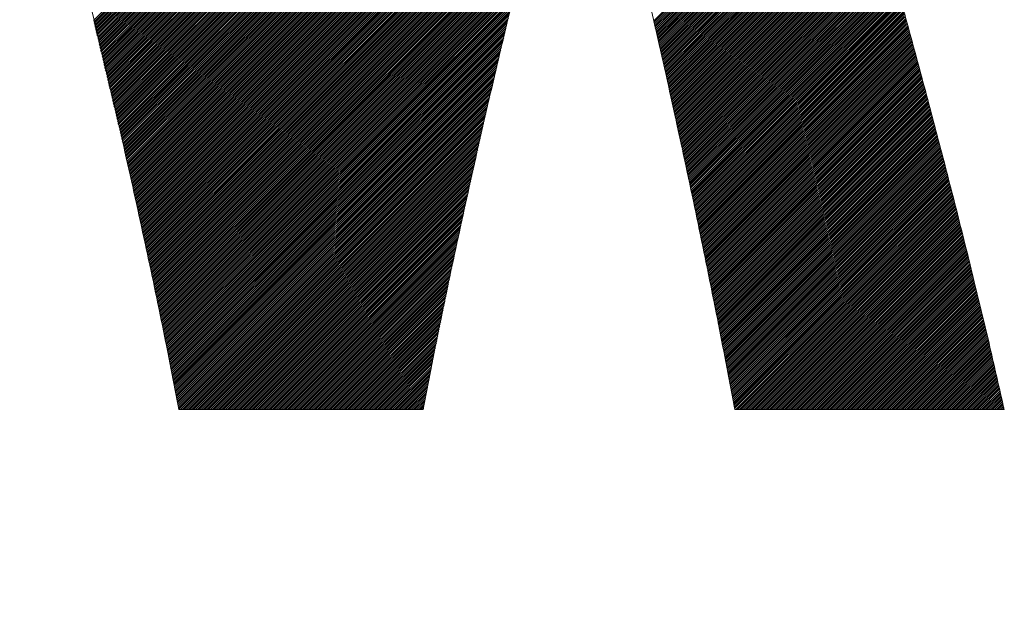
# Model space of a CAD drawing. Header units: millimetres. Extents: x 0 to 1300, y 0 to 891.
# Tile 59 of 146: x 177.82 to 182.5, y 596.69 to 599.45. Entities that reach past the tile are written whole.
import ezdxf

# ---------------------------------------------------------------- set-up
doc = ezdxf.new("R2010")
doc.units = ezdxf.units.MM
doc.header["$LTSCALE"] = 0.545669
doc.layers.add('NoLayerName_001', color=7, linetype='Continuous')
doc.layers.add('NoLayerName_002', color=7, linetype='Continuous')

# ---------------------------------------------------------------- blocks, each defined once
blk = doc.blocks.new('JZB_0014')
at = {"layer": 'NoLayerName_002', "color": 7, "linetype": 'Continuous', "lineweight": 25}
for p, q in [((9.8031, 4.3501), (6.8026, 1.3497)), ((9.8052, 4.3433), (6.8044, 1.3425)), ((9.8074, 4.3366), (6.8061, 1.3353)), ((9.8096, 4.3299), (6.8078, 1.3281)), ((9.8117, 4.3231), (6.8095, 1.3209)), ((9.8139, 4.3164), (6.8112, 1.3137)), ((9.8161, 4.3097), (6.813, 1.3065)), ((9.8183, 4.3029), (6.8147, 1.2993)), ((9.8204, 4.2962), (6.8164, 1.2921)), ((9.8226, 4.2894), (6.8181, 1.2849)), ((9.8248, 4.2827), (6.8198, 1.2778)), ((9.8269, 4.276), (6.8215, 1.2706)), ((9.8291, 4.2692), (6.8233, 1.2634)), ((9.8313, 4.2625), (6.825, 1.2562)), ((9.8335, 4.2558), (6.8267, 1.249)), ((9.8356, 4.249), (6.8284, 1.2418)), ((9.8378, 4.2423), (6.8301, 1.2346)), ((9.84, 4.2355), (6.8319, 1.2274)), ((9.8421, 4.2288), (6.8336, 1.2202)), ((9.8443, 4.2221), (6.8353, 1.213)), ((9.8465, 4.2153), (6.8369, 1.2058)), ((9.8486, 4.2086), (6.8385, 1.1985)), ((9.8508, 4.2018), (6.8401, 1.1911)), ((9.853, 4.1951), (6.8417, 1.1838)), ((9.8552, 4.1884), (6.8433, 1.1765)), ((9.8573, 4.1816), (6.8449, 1.1692)), ((9.8595, 4.1749), (6.8464, 1.1618)), ((9.8617, 4.1682), (6.848, 1.1545)), ((9.8638, 4.1614), (6.8496, 1.1472)), ((8.9936, 3.2823), (6.8512, 1.1399)), ((8.9904, 3.2702), (6.8528, 1.1325)), ((8.9872, 3.258), (6.8544, 1.1252)), ((8.9839, 3.2459), (6.856, 1.1179)), ((8.9807, 3.2338), (6.8575, 1.1106)), ((8.9775, 3.2216), (6.8591, 1.1033)), ((8.9743, 3.2095), (6.8607, 1.0959)), ((8.9711, 3.1974), (6.8623, 1.0886)), ((8.9679, 3.1853), (6.8639, 1.0813)), ((8.9647, 3.1731), (6.8655, 1.074)), ((8.9614, 3.161), (6.867, 1.0666)), ((8.9583, 3.149), (6.8686, 1.0593)), ((8.9552, 3.1369), (6.8702, 1.052)), ((8.952, 3.1249), (6.8718, 1.0447)), ((8.9489, 3.1128), (6.8734, 1.0373)), ((8.9457, 3.1008), (6.875, 1.03)), ((8.9426, 3.0887), (6.8765, 1.0227)), ((8.9394, 3.0767), (6.8781, 1.0154)), ((8.9363, 3.0646), (6.8797, 1.008)), ((8.9332, 3.0526), (6.8813, 1.0007)), ((8.93, 3.0405), (6.8829, 0.9934)), ((8.9269, 3.0285), (6.8845, 0.9861)), ((8.9237, 3.0164), (6.886, 0.9787)), ((8.9206, 3.0044), (6.8876, 0.9714)), ((8.9174, 2.9923), (6.8892, 0.9641)), ((8.9143, 2.9803), (6.8908, 0.9568)), ((8.9111, 2.9682), (6.8924, 0.9494)), ((8.908, 2.9561), (6.894, 0.9421)), ((8.9049, 2.9441), (6.8955, 0.9348)), ((8.9017, 2.932), (6.8971, 0.9275)), ((8.8986, 2.92), (6.8987, 0.9201)), ((8.8954, 2.9079), (6.9003, 0.9128)), ((8.8923, 2.8959), (6.9019, 0.9055)), ((8.8891, 2.8838), (6.9035, 0.8982)), ((8.886, 2.8718), (6.905, 0.8908)), ((8.8829, 2.8597), (6.9066, 0.8835)), ((8.8797, 2.8477), (6.9082, 0.8762)), ((8.8766, 2.8356), (6.9098, 0.8689)), ((8.8735, 2.8236), (6.9114, 0.8615)), ((8.8705, 2.8117), (6.913, 0.8542)), ((10.2714, 2.823), (9.3343, 1.8859)), ((10.2734, 2.8161), (9.3361, 1.8787)), ((10.2754, 2.8092), (9.3378, 1.8715)), ((8.8675, 2.7999), (6.9146, 0.8469)), ((8.8645, 2.788), (6.9161, 0.8396)), ((8.8615, 2.7761), (6.9177, 0.8322)), ((8.8586, 2.7642), (6.9193, 0.8249)), ((10.2774, 2.8023), (9.3395, 1.8643)), ((10.2794, 2.7953), (9.3412, 1.8571)), ((10.2814, 2.7884), (9.3429, 1.8499)), ((10.2835, 2.7815), (9.3447, 1.8427)), ((10.2855, 2.7746), (9.3464, 1.8355)), ((10.2875, 2.7677), (9.3481, 1.8284)), ((10.2895, 2.7608), (9.3498, 1.8212)), ((7.5342, 2.7493), (6.6738, 1.8889)), ((7.5359, 2.7422), (6.6755, 1.8817)), ((7.5376, 2.735), (6.6772, 1.8745)), ((7.5394, 2.7278), (6.6789, 1.8674)), ((7.5411, 2.7206), (6.6807, 1.8602)), ((7.5428, 2.7134), (6.6824, 1.853)), ((8.8556, 2.7523), (6.9209, 0.8176)), ((8.8526, 2.7404), (6.9225, 0.8103)), ((8.8496, 2.7285), (6.9241, 0.8029)), ((8.8466, 2.7166), (6.9256, 0.7956)), ((10.2915, 2.7539), (9.3515, 1.814)), ((10.2935, 2.747), (9.3532, 1.8068)), ((10.2955, 2.7401), (9.355, 1.7996)), ((10.2975, 2.7332), (9.3567, 1.7924)), ((10.2995, 2.7263), (9.3584, 1.7852)), ((10.3015, 2.7194), (9.3601, 1.778)), ((7.5445, 2.7062), (6.6841, 1.8458)), ((7.5462, 2.699), (6.6858, 1.8386)), ((7.548, 2.6919), (6.6875, 1.8314)), ((7.5497, 2.6847), (6.6892, 1.8242)), ((7.5514, 2.6775), (6.691, 1.817)), ((7.5531, 2.6703), (6.6927, 1.8098)), ((8.8436, 2.7047), (6.9272, 0.7883)), ((8.8407, 2.6928), (6.9288, 0.781)), ((8.8377, 2.6809), (6.9304, 0.7736)), ((8.8347, 2.669), (6.932, 0.7663)), ((10.3035, 2.7125), (9.3618, 1.7708)), ((10.3055, 2.7056), (9.3636, 1.7636)), ((10.3075, 2.6986), (9.3653, 1.7565)), ((10.3095, 2.6917), (9.367, 1.7493)), ((10.3115, 2.6848), (9.3687, 1.7421)), ((10.3135, 2.6779), (9.3703, 1.7348)), ((10.3155, 2.671), (9.3719, 1.7275)), ((7.5549, 2.6631), (6.6944, 1.8026)), ((7.5566, 2.6559), (6.6961, 1.7955)), ((7.5583, 2.6487), (6.6978, 1.7883)), ((7.56, 2.6415), (6.6996, 1.7811)), ((7.5617, 2.6344), (6.7013, 1.7739)), ((7.5635, 2.6272), (6.703, 1.7667)), ((7.5652, 2.62), (6.7047, 1.7595)), ((8.8317, 2.6571), (6.9336, 0.759)), ((8.8287, 2.6452), (6.9351, 0.7517)), ((8.8257, 2.6334), (6.9367, 0.7443)), ((8.8227, 2.6215), (6.9383, 0.737)), ((10.3175, 2.6641), (9.3735, 1.7202)), ((10.3195, 2.6572), (9.3751, 1.7129)), ((10.3215, 2.6503), (9.3767, 1.7055)), ((10.3235, 2.6434), (9.3783, 1.6982)), ((10.3255, 2.6365), (9.3799, 1.6909)), ((10.3275, 2.6296), (9.3815, 1.6836)), ((10.3295, 2.6227), (9.3831, 1.6763)), ((7.5669, 2.6128), (6.7064, 1.7523)), ((7.5686, 2.6056), (6.7081, 1.7451)), ((7.5703, 2.5983), (6.7099, 1.7379)), ((7.572, 2.5911), (6.7116, 1.7307)), ((7.5736, 2.5839), (6.7133, 1.7236)), ((7.5753, 2.5767), (6.715, 1.7164)), ((8.8198, 2.6096), (6.9399, 0.7297)), ((8.8168, 2.5977), (6.9415, 0.7224)), ((8.8138, 2.5858), (6.9431, 0.715)), ((8.8108, 2.5739), (6.9446, 0.7077)), ((10.3315, 2.6158), (9.3847, 1.669)), ((10.3335, 2.6089), (9.3863, 1.6617)), ((10.3355, 2.6019), (9.3879, 1.6544)), ((10.3375, 2.595), (9.3895, 1.647)), ((10.3395, 2.5881), (9.3911, 1.6397)), ((10.3415, 2.5812), (9.3927, 1.6324)), ((10.3435, 2.5743), (9.3943, 1.6251)), ((7.577, 2.5694), (6.7167, 1.7092)), ((7.5787, 2.5622), (6.7185, 1.702)), ((7.5804, 2.555), (6.7202, 1.6948)), ((7.5821, 2.5478), (6.7219, 1.6876)), ((7.5838, 2.5406), (6.7236, 1.6804)), ((7.5854, 2.5333), (6.7253, 1.6732)), ((7.5871, 2.5261), (6.727, 1.666)), ((8.8078, 2.562), (6.9462, 0.7004)), ((8.8048, 2.5501), (6.9478, 0.6931)), ((8.8019, 2.5382), (6.9494, 0.6857)), ((8.7989, 2.5263), (6.951, 0.6784)), ((10.3455, 2.5674), (9.3959, 1.6178)), ((10.3475, 2.5605), (9.3975, 1.6105)), ((10.3495, 2.5536), (9.3991, 1.6032)), ((10.3515, 2.5467), (9.4007, 1.5959)), ((10.3535, 2.5398), (9.4023, 1.5886)), ((10.3555, 2.5329), (9.4039, 1.5812)), ((10.3575, 2.526), (9.4055, 1.5739)), ((7.5888, 2.5189), (6.7288, 1.6588)), ((7.5905, 2.5117), (6.7305, 1.6517)), ((7.5922, 2.5044), (6.7322, 1.6445)), ((7.5939, 2.4972), (6.7339, 1.6373)), ((7.5956, 2.49), (6.7356, 1.6301)), ((7.5972, 2.4828), (6.7374, 1.6229)), ((8.7959, 2.5144), (6.9526, 0.6711)), ((8.7929, 2.5025), (6.9541, 0.6638)), ((8.7899, 2.4906), (6.9557, 0.6564)), ((8.7869, 2.4787), (6.9573, 0.6491)), ((10.3595, 2.5191), (9.4071, 1.5666)), ((10.3615, 2.5122), (9.4087, 1.5593)), ((10.3635, 2.5052), (9.4103, 1.552)), ((10.3655, 2.4983), (9.4119, 1.5447)), ((10.3674, 2.4913), (9.4134, 1.5374)), ((10.3693, 2.4843), (9.415, 1.5301)), ((7.5989, 2.4756), (6.7391, 1.6157)), ((7.6006, 2.4683), (6.7408, 1.6085)), ((7.6023, 2.4611), (6.7425, 1.6013)), ((7.604, 2.4539), (6.7442, 1.5941)), ((7.6057, 2.4467), (6.7459, 1.5869)), ((7.6073, 2.4394), (6.7477, 1.5797)), ((7.609, 2.4322), (6.7494, 1.5726)), ((8.7839, 2.4668), (6.9589, 0.6418)), ((8.781, 2.455), (6.9605, 0.6345)), ((8.778, 2.4431), (6.9621, 0.6271)), ((10.3712, 2.4774), (9.4166, 1.5227)), ((10.3732, 2.4704), (9.4182, 1.5154)), ((10.3751, 2.4634), (9.4198, 1.5081)), ((10.377, 2.4564), (9.4214, 1.5008)), ((10.3789, 2.4494), (9.423, 1.4935)), ((10.3809, 2.4424), (9.4246, 1.4862)), ((10.3828, 2.4354), (9.4262, 1.4789)), ((7.6107, 2.425), (6.7511, 1.5654)), ((7.6124, 2.4178), (6.7528, 1.5582)), ((7.6141, 2.4105), (6.7545, 1.551)), ((7.6158, 2.4033), (6.7563, 1.5438)), ((7.6175, 2.3961), (6.758, 1.5366)), ((7.6191, 2.3889), (6.7597, 1.5294)), ((8.775, 2.4312), (6.9636, 0.6198)), ((8.772, 2.4193), (6.9652, 0.6125)), ((8.769, 2.4074), (6.9668, 0.6052)), ((8.766, 2.3955), (6.9684, 0.5978)), ((10.3847, 2.4284), (9.4278, 1.4716)), ((10.3866, 2.4215), (9.4294, 1.4643)), ((10.3885, 2.4145), (9.431, 1.4569)), ((10.3905, 2.4075), (9.4326, 1.4496)), ((10.3924, 2.4005), (9.4342, 1.4423)), ((10.3943, 2.3935), (9.4358, 1.435)), ((10.3962, 2.3865), (9.4374, 1.4277)), ((7.6208, 2.3817), (6.7614, 1.5222)), ((7.6225, 2.3744), (6.7631, 1.515)), ((7.6242, 2.3672), (6.7648, 1.5078)), ((7.6259, 2.36), (6.7666, 1.5007)), ((7.6276, 2.3528), (6.7683, 1.4935)), ((7.6293, 2.3455), (6.77, 1.4863)), ((8.7631, 2.3836), (6.97, 0.5905)), ((8.7601, 2.3717), (6.9716, 0.5832)), ((8.7571, 2.3598), (6.9732, 0.5759)), ((8.7541, 2.3479), (6.9747, 0.5686)), ((10.3981, 2.3795), (9.439, 1.4204)), ((10.4001, 2.3725), (9.4406, 1.4131)), ((10.402, 2.3656), (9.4422, 1.4058)), ((10.4039, 2.3586), (9.4438, 1.3984)), ((10.4058, 2.3516), (9.4454, 1.3911)), ((10.4077, 2.3446), (9.447, 1.3838)), ((7.6309, 2.3383), (6.7717, 1.4791)), ((7.6326, 2.3311), (6.7734, 1.4719)), ((7.6343, 2.3239), (6.7752, 1.4647)), ((7.636, 2.3166), (6.7769, 1.4575)), ((7.6377, 2.3094), (6.7786, 1.4503)), ((7.6393, 2.3022), (6.7803, 1.4431)), ((7.641, 2.2949), (6.782, 1.4359)), ((8.7511, 2.336), (6.9763, 0.5612)), ((8.7481, 2.3241), (6.9779, 0.5539)), ((8.7451, 2.3122), (6.9794, 0.5464)), ((8.7422, 2.3003), (6.9809, 0.539)), ((10.4097, 2.3376), (9.4486, 1.3765)), ((10.4116, 2.3306), (9.4502, 1.3692)), ((10.4135, 2.3236), (9.4518, 1.3619)), ((10.4154, 2.3166), (9.4534, 1.3546)), ((10.4173, 2.3096), (9.455, 1.3473)), ((10.4193, 2.3027), (9.4566, 1.34)), ((10.4212, 2.2957), (9.4582, 1.3326)), ((7.6427, 2.2877), (6.7837, 1.4288)), ((7.6443, 2.2804), (6.7855, 1.4216)), ((7.646, 2.2732), (6.7872, 1.4144)), ((7.6477, 2.266), (6.7889, 1.4072)), ((7.6493, 2.2587), (6.7906, 1.4)), ((7.651, 2.2515), (6.7923, 1.3928)), ((8.7392, 2.2885), (6.9824, 0.5316)), ((8.7362, 2.2766), (6.9839, 0.5242)), ((8.7332, 2.2647), (6.9854, 0.5168)), ((8.7302, 2.2528), (6.9869, 0.5094)), ((10.4231, 2.2887), (9.4597, 1.3253)), ((10.425, 2.2817), (9.4613, 1.318)), ((10.4269, 2.2747), (9.4629, 1.3107)), ((10.4289, 2.2677), (9.4645, 1.3034)), ((10.4308, 2.2607), (9.4661, 1.2961)), ((10.4327, 2.2537), (9.4677, 1.2888)), ((10.4346, 2.2468), (9.4693, 1.2815)), ((7.6527, 2.2442), (6.7941, 1.3856)), ((7.6543, 2.237), (6.7958, 1.3784)), ((7.656, 2.2298), (6.7975, 1.3712)), ((7.6577, 2.2225), (6.7992, 1.364)), ((7.6593, 2.2153), (6.8009, 1.3569)), ((8.7272, 2.2409), (6.9884, 0.502)), ((8.7243, 2.229), (6.9898, 0.4946)), ((8.7213, 2.2171), (6.9913, 0.4872)), ((8.7183, 2.2052), (6.9928, 0.4798)), ((10.4365, 2.2398), (9.4709, 1.2741)), ((10.4385, 2.2328), (9.4725, 1.2668)), ((10.4404, 2.2258), (9.4741, 1.2595)), ((10.4423, 2.2188), (9.4757, 1.2522)), ((10.4442, 2.2118), (9.4773, 1.2449)), ((10.4462, 2.2048), (9.4789, 1.2376)), ((8.7153, 2.1933), (6.9943, 0.4724)), ((8.7123, 2.1814), (6.9958, 0.4649)), ((8.7093, 2.1695), (6.9973, 0.4575)), ((8.7063, 2.1576), (6.9988, 0.4501)), ((10.4481, 2.1978), (9.4805, 1.2303)), ((10.45, 2.1909), (9.4821, 1.223)), ((10.4519, 2.1839), (9.4837, 1.2157)), ((10.4538, 2.1769), (9.4853, 1.2083)), ((10.4558, 2.1699), (9.4869, 1.201)), ((10.4577, 2.1629), (9.4885, 1.1937)), ((10.4596, 2.1559), (9.4901, 1.1864)), ((8.7034, 2.1458), (7.0003, 0.4427)), ((8.7006, 2.1341), (7.0018, 0.4353)), ((8.6979, 2.1224), (7.0033, 0.4279)), ((8.6951, 2.1107), (7.0048, 0.4205)), ((10.4615, 2.1489), (9.4917, 1.1791)), ((10.4634, 2.1419), (9.4933, 1.1718)), ((10.4654, 2.135), (9.4949, 1.1645)), ((10.4673, 2.128), (9.4965, 1.1572)), ((10.4692, 2.121), (9.4981, 1.1498)), ((10.4711, 2.114), (9.4997, 1.1425)), ((10.473, 2.107), (9.5013, 1.1352)), ((8.6923, 2.099), (7.0063, 0.4131)), ((8.6895, 2.0874), (7.0078, 0.4057)), ((8.6868, 2.0757), (7.0093, 0.3983)), ((8.684, 2.064), (7.0108, 0.3909)), ((10.475, 2.1), (9.5029, 1.1279)), ((10.4769, 2.093), (9.5045, 1.1206)), ((10.4788, 2.086), (9.5061, 1.1133)), ((10.4807, 2.079), (9.5076, 1.106)), ((10.4826, 2.0721), (9.5092, 1.0987)), ((10.4846, 2.0651), (9.5108, 1.0914)), ((10.4865, 2.0581), (9.5124, 1.084)), ((8.6812, 2.0523), (7.0123, 0.3834)), ((8.6784, 2.0406), (7.0138, 0.376)), ((8.6757, 2.029), (7.0153, 0.3686)), ((8.6729, 2.0173), (7.0168, 0.3612)), ((10.4884, 2.0511), (9.514, 1.0767)), ((10.4903, 2.0441), (9.5156, 1.0694)), ((10.4922, 2.0371), (9.5171, 1.062)), ((10.4942, 2.0301), (9.5187, 1.0546)), ((10.4961, 2.0231), (9.5202, 1.0472)), ((10.498, 2.0162), (9.5217, 1.0398)), ((8.6701, 2.0056), (7.0183, 0.3538)), ((8.6673, 1.9939), (7.0198, 0.3464)), ((8.6646, 1.9822), (7.0213, 0.339)), ((8.6618, 1.9705), (7.0228, 0.3316)), ((10.4999, 2.0092), (9.5232, 1.0324)), ((10.5018, 2.0022), (9.5247, 1.025)), ((10.5038, 1.9952), (9.5262, 1.0176)), ((10.5057, 1.9882), (9.5277, 1.0102)), ((10.5076, 1.9812), (9.5292, 1.0028)), ((10.5095, 1.9742), (9.5307, 0.9954)), ((10.5115, 1.9672), (9.5322, 0.988)), ((8.659, 1.9589), (7.0243, 0.3242)), ((8.6562, 1.9472), (7.0258, 0.3168)), ((8.6535, 1.9355), (7.0273, 0.3093)), ((8.6507, 1.9238), (7.0288, 0.3019)), ((10.5134, 1.9603), (9.5337, 0.9806)), ((10.5153, 1.9533), (9.5352, 0.9732)), ((10.5172, 1.9463), (9.5367, 0.9658)), ((10.5191, 1.9393), (9.5382, 0.9584)), ((10.5211, 1.9323), (9.5397, 0.951)), ((10.523, 1.9253), (9.5413, 0.9436)), ((10.5249, 1.9183), (9.5428, 0.9362)), ((8.6479, 1.9121), (7.0303, 0.2945)), ((8.6451, 1.9004), (7.0318, 0.2871)), ((8.6424, 1.8888), (7.0333, 0.2797)), ((8.6396, 1.8771), (7.0348, 0.2723)), ((10.5268, 1.9113), (9.5443, 0.9288)), ((10.5287, 1.9044), (9.5458, 0.9214)), ((10.5307, 1.8974), (9.5473, 0.914)), ((10.5326, 1.8904), (9.5488, 0.9066)), ((10.5345, 1.8834), (9.5503, 0.8992)), ((10.5364, 1.8764), (9.5518, 0.8918)), ((8.6368, 1.8654), (7.0363, 0.2649)), ((8.6341, 1.8537), (7.0378, 0.2575)), ((8.6313, 1.842), (7.0393, 0.2501)), ((8.6285, 1.8303), (7.0408, 0.2426)), ((10.5383, 1.8694), (9.5533, 0.8844)), ((10.5403, 1.8624), (9.5548, 0.877)), ((10.5422, 1.8554), (9.5563, 0.8696)), ((10.5441, 1.8485), (9.5578, 0.8622)), ((10.546, 1.8415), (9.5593, 0.8548)), ((10.5479, 1.8345), (9.5608, 0.8474)), ((10.5499, 1.8275), (9.5623, 0.84)), ((8.6257, 1.8187), (7.0422, 0.2352)), ((8.623, 1.807), (7.0437, 0.2277)), ((8.6202, 1.7953), (7.0451, 0.2203)), ((8.6174, 1.7836), (7.0466, 0.2128)), ((10.5518, 1.8205), (9.5639, 0.8326)), ((10.5537, 1.8135), (9.5654, 0.8252)), ((10.5556, 1.8065), (9.5669, 0.8178)), ((10.5575, 1.7995), (9.5684, 0.8104)), ((10.5595, 1.7925), (9.5699, 0.803)), ((10.5614, 1.7856), (9.5714, 0.7956)), ((10.5633, 1.7786), (9.5729, 0.7882)), ((8.6146, 1.7719), (7.048, 0.2053)), ((8.6119, 1.7603), (7.0495, 0.1979)), ((8.6091, 1.7486), (7.0509, 0.1904)), ((8.6063, 1.7369), (7.0524, 0.183)), ((10.5652, 1.7716), (9.5744, 0.7808)), ((10.5671, 1.7646), (9.5759, 0.7734)), ((10.5691, 1.7576), (9.5774, 0.766)), ((10.571, 1.7506), (9.5789, 0.7586)), ((10.5729, 1.7436), (9.5804, 0.7511)), ((10.5748, 1.7366), (9.5819, 0.7437)), ((8.6035, 1.7252), (7.0538, 0.1755)), ((8.6008, 1.7135), (7.0553, 0.168)), ((8.598, 1.7018), (7.0567, 0.1606)), ((8.5952, 1.6902), (7.0582, 0.1531)), ((10.5768, 1.7297), (9.5834, 0.7363)), ((10.5787, 1.7227), (9.5849, 0.7289)), ((10.5806, 1.7157), (9.5865, 0.7215)), ((10.5825, 1.7087), (9.588, 0.7141)), ((10.5844, 1.7017), (9.5895, 0.7067)), ((10.5864, 1.6947), (9.591, 0.6993)), ((10.5883, 1.6877), (9.5925, 0.6919)), ((8.5924, 1.6785), (7.0596, 0.1457)), ((8.5897, 1.6668), (7.0611, 0.1382)), ((8.5869, 1.6551), (7.0625, 0.1307)), ((8.5841, 1.6434), (7.064, 0.1233)), ((10.5902, 1.6807), (9.594, 0.6845)), ((10.5921, 1.6738), (9.5955, 0.6771)), ((10.594, 1.6668), (9.597, 0.6697)), ((10.596, 1.6598), (9.5985, 0.6623)), ((10.5979, 1.6528), (9.6, 0.6549)), ((10.5998, 1.6458), (9.6015, 0.6475)), ((10.6017, 1.6388), (9.603, 0.6401)), ((8.5813, 1.6317), (7.0654, 0.1158)), ((8.5786, 1.6201), (7.0669, 0.1084)), ((8.5758, 1.6084), (7.0683, 0.1009)), ((8.573, 1.5967), (7.0698, 0.0934)), ((10.6036, 1.6318), (9.6045, 0.6327)), ((10.6056, 1.6248), (9.606, 0.6253)), ((10.6075, 1.6179), (9.6075, 0.6179)), ((10.6094, 1.6109), (9.6091, 0.6105)), ((10.6113, 1.6039), (9.6106, 0.6031)), ((10.6132, 1.5969), (9.6121, 0.5957)), ((8.5702, 1.585), (7.0712, 0.086)), ((8.5675, 1.5733), (7.0726, 0.0785)), ((8.5647, 1.5617), (7.074, 0.071)), ((8.5619, 1.55), (7.0755, 0.0635)), ((10.6152, 1.5899), (9.6136, 0.5883)), ((10.6171, 1.5829), (9.6151, 0.5809)), ((10.619, 1.5759), (9.6166, 0.5735)), ((10.6209, 1.5689), (9.6181, 0.5661)), ((10.6228, 1.5619), (9.6196, 0.5587)), ((10.6248, 1.555), (9.6211, 0.5513)), ((10.6267, 1.548), (9.6226, 0.5439)), ((8.5592, 1.5383), (7.0769, 0.056)), ((8.5564, 1.5266), (7.0783, 0.0485)), ((8.5536, 1.5149), (7.0798, 0.0411)), ((8.5508, 1.5032), (7.0877, 0.0401)), ((10.6286, 1.541), (9.6241, 0.5365)), ((10.6305, 1.534), (9.6256, 0.5291)), ((10.6324, 1.527), (9.6271, 0.5217)), ((10.6344, 1.52), (9.6286, 0.5143)), ((10.6363, 1.513), (9.6301, 0.5069)), ((10.6382, 1.506), (9.6317, 0.4995)), ((10.6401, 1.4991), (9.6332, 0.4921)), ((8.5481, 1.4916), (7.0966, 0.0401)), ((8.5453, 1.4799), (7.1055, 0.0401)), ((8.5425, 1.4682), (7.1144, 0.0401)), ((8.5399, 1.4567), (7.1233, 0.0401)), ((10.6421, 1.4921), (9.6347, 0.4847)), ((10.644, 1.4851), (9.6362, 0.4773)), ((10.6459, 1.4781), (9.6377, 0.4699)), ((10.6478, 1.4711), (9.6392, 0.4625)), ((10.6497, 1.4641), (9.6407, 0.4551)), ((10.6517, 1.4571), (9.6422, 0.4477)), ((10.6535, 1.4501), (9.6437, 0.4403)), ((8.5374, 1.4453), (7.1323, 0.0401)), ((8.5348, 1.4338), (7.1412, 0.0401)), ((8.5323, 1.4223), (7.1501, 0.0401)), ((8.5297, 1.4109), (7.159, 0.0401)), ((10.6554, 1.443), (9.6452, 0.4329)), ((10.6572, 1.4359), (9.6467, 0.4255)), ((10.659, 1.4289), (9.6482, 0.418)), ((10.6608, 1.4218), (9.6496, 0.4106)), ((10.6627, 1.4147), (9.6511, 0.4031)), ((10.6645, 1.4076), (9.6525, 0.3956)), ((8.5272, 1.3994), (7.1679, 0.0401)), ((8.5246, 1.388), (7.1768, 0.0401)), ((8.5221, 1.3765), (7.1857, 0.0401)), ((8.5195, 1.365), (7.1946, 0.0401)), ((10.6663, 1.4005), (9.6539, 0.3881)), ((10.6682, 1.3935), (9.6553, 0.3806)), ((10.67, 1.3864), (9.6568, 0.3732)), ((10.6718, 1.3793), (9.6582, 0.3657)), ((10.6737, 1.3722), (9.6596, 0.3582)), ((10.6755, 1.3651), (9.6611, 0.3507)), ((10.6773, 1.3581), (9.6625, 0.3433)), ((8.517, 1.3536), (7.2035, 0.0401)), ((8.5144, 1.3421), (7.2124, 0.0401)), ((8.5119, 1.3307), (7.2213, 0.0401)), ((8.5093, 1.3192), (7.2302, 0.0401)), ((10.6791, 1.351), (9.6639, 0.3358)), ((10.681, 1.3439), (9.6654, 0.3283)), ((10.6828, 1.3368), (9.6668, 0.3208)), ((10.6846, 1.3298), (9.6682, 0.3133)), ((10.6865, 1.3227), (9.6696, 0.3059)), ((10.6883, 1.3156), (9.6711, 0.2984)), ((8.5068, 1.3077), (7.2392, 0.0401)), ((8.5042, 1.2963), (7.2481, 0.0401)), ((8.5017, 1.2848), (7.257, 0.0401)), ((8.4991, 1.2734), (7.2659, 0.0401)), ((10.6901, 1.3085), (9.6725, 0.2909)), ((10.6919, 1.3014), (9.6739, 0.2834)), ((10.6938, 1.2944), (9.6754, 0.2759)), ((10.6956, 1.2873), (9.6768, 0.2685)), ((10.6974, 1.2802), (9.6782, 0.261)), ((10.6993, 1.2731), (9.6796, 0.2535)), ((10.7011, 1.266), (9.6811, 0.246)), ((8.4966, 1.2619), (7.2748, 0.0401)), ((8.494, 1.2505), (7.2837, 0.0401)), ((8.4915, 1.239), (7.2926, 0.0401)), ((8.4889, 1.2275), (7.3015, 0.0401)), ((8.4864, 1.2161), (7.3104, 0.0401)), ((10.7029, 1.259), (9.6825, 0.2385)), ((10.7048, 1.2519), (9.6839, 0.2311)), ((10.7066, 1.2448), (9.6854, 0.2236)), ((10.7084, 1.2377), (9.6868, 0.2161)), ((10.7102, 1.2307), (9.6882, 0.2086)), ((10.7121, 1.2236), (9.6896, 0.2011)), ((10.7139, 1.2165), (9.6911, 0.1937)), ((8.4838, 1.2046), (7.3193, 0.0401)), ((8.4813, 1.1932), (7.3282, 0.0401)), ((8.4787, 1.1817), (7.3371, 0.0401)), ((8.4762, 1.1702), (7.3461, 0.0401)), ((10.7157, 1.2094), (9.6925, 0.1862)), ((10.7176, 1.2023), (9.6939, 0.1787)), ((10.7194, 1.1953), (9.6954, 0.1712)), ((10.7212, 1.1882), (9.6968, 0.1637)), ((10.7231, 1.1811), (9.6982, 0.1563)), ((10.7249, 1.174), (9.6996, 0.1488)), ((8.4736, 1.1588), (7.355, 0.0401)), ((8.4711, 1.1473), (7.3639, 0.0401)), ((8.4685, 1.1359), (7.3728, 0.0401)), ((8.466, 1.1244), (7.3817, 0.0401)), ((10.7267, 1.1669), (9.7011, 0.1413)), ((10.7285, 1.1599), (9.7025, 0.1338)), ((10.7304, 1.1528), (9.7039, 0.1263)), ((10.7322, 1.1457), (9.7054, 0.1189)), ((10.734, 1.1386), (9.7068, 0.1114)), ((10.7359, 1.1315), (9.7082, 0.1039)), ((10.7377, 1.1245), (9.7096, 0.0964)), ((8.4634, 1.1129), (7.3906, 0.0401)), ((8.4609, 1.1015), (7.3995, 0.0401)), ((8.4583, 1.09), (7.4084, 0.0401)), ((8.4558, 1.0786), (7.4173, 0.0401)), ((10.7395, 1.1174), (9.711, 0.0889)), ((10.7413, 1.1103), (9.7124, 0.0813)), ((10.7432, 1.1032), (9.7138, 0.0738)), ((10.745, 1.0962), (9.7152, 0.0663)), ((10.7468, 1.0891), (9.7166, 0.0588)), ((10.7487, 1.082), (9.718, 0.0513)), ((8.4532, 1.0671), (7.4262, 0.0401)), ((8.4507, 1.0557), (7.4351, 0.0401)), ((8.4481, 1.0442), (7.444, 0.0401)), ((8.4456, 1.0327), (7.453, 0.0401)), ((10.7505, 1.0749), (9.7194, 0.0438)), ((10.7523, 1.0678), (9.7246, 0.0401)), ((10.7542, 1.0608), (9.7335, 0.0401)), ((10.756, 1.0537), (9.7424, 0.0401)), ((10.7578, 1.0466), (9.7513, 0.0401)), ((10.7596, 1.0395), (9.7602, 0.0401)), ((10.7615, 1.0324), (9.7691, 0.0401)), ((8.443, 1.0213), (7.4619, 0.0401)), ((8.4405, 1.0098), (7.4708, 0.0401)), ((8.4379, 0.9984), (7.4797, 0.0401)), ((8.4354, 0.9869), (7.4886, 0.0401)), ((10.7633, 1.0254), (9.7781, 0.0401)), ((10.7651, 1.0183), (9.787, 0.0401)), ((10.767, 1.0112), (9.7959, 0.0401)), ((10.7688, 1.0041), (9.8048, 0.0401)), ((10.7706, 0.9971), (9.8137, 0.0401)), ((10.7725, 0.99), (9.8226, 0.0401)), ((10.7743, 0.9829), (9.8315, 0.0401)), ((8.4328, 0.9754), (7.4975, 0.0401)), ((8.4303, 0.964), (7.5064, 0.0401)), ((8.4277, 0.9525), (7.5153, 0.0401)), ((8.4252, 0.9411), (7.5242, 0.0401)), ((10.7761, 0.9758), (9.8404, 0.0401)), ((10.7779, 0.9687), (9.8493, 0.0401)), ((10.7798, 0.9617), (9.8582, 0.0401)), ((10.7816, 0.9546), (9.8671, 0.0401)), ((10.7834, 0.9475), (9.8761, 0.0401)), ((10.7852, 0.9404), (9.885, 0.0401)), ((8.4226, 0.9296), (7.5331, 0.0401)), ((8.4201, 0.9181), (7.542, 0.0401)), ((8.4175, 0.9067), (7.5509, 0.0401)), ((8.415, 0.8952), (7.5599, 0.0401)), ((10.787, 0.9332), (9.8939, 0.0401)), ((10.7887, 0.9261), (9.9028, 0.0401)), ((10.7905, 0.9189), (9.9117, 0.0401)), ((10.7922, 0.9118), (9.9206, 0.0401)), ((10.794, 0.9046), (9.9295, 0.0401)), ((10.7957, 0.8974), (9.9384, 0.0401)), ((10.7975, 0.8903), (9.9473, 0.0401)), ((8.4124, 0.8838), (7.5688, 0.0401)), ((8.4099, 0.8723), (7.5777, 0.0401)), ((8.4073, 0.8609), (7.5866, 0.0401)), ((8.4048, 0.8494), (7.5955, 0.0401)), ((10.7992, 0.8831), (9.9562, 0.0401)), ((10.801, 0.876), (9.9651, 0.0401)), ((10.8028, 0.8688), (9.974, 0.0401)), ((10.8045, 0.8617), (9.983, 0.0401)), ((10.8063, 0.8545), (9.9919, 0.0401)), ((10.808, 0.8474), (10.0008, 0.0401)), ((8.4022, 0.8379), (7.6044, 0.0401)), ((8.3997, 0.8265), (7.6133, 0.0401)), ((8.3971, 0.815), (7.6222, 0.0401)), ((8.3946, 0.8036), (7.6311, 0.0401)), ((10.8098, 0.8402), (10.0097, 0.0401)), ((10.8115, 0.8331), (10.0186, 0.0401)), ((10.8133, 0.8259), (10.0275, 0.0401)), ((10.8151, 0.8188), (10.0364, 0.0401)), ((10.8168, 0.8116), (10.0453, 0.0401)), ((10.8186, 0.8045), (10.0542, 0.0401)), ((10.8203, 0.7973), (10.0631, 0.0401)), ((8.3923, 0.7924), (7.64, 0.0401)), ((8.39, 0.7812), (7.6489, 0.0401)), ((8.3877, 0.77), (7.6579, 0.0401)), ((8.3854, 0.7588), (7.6668, 0.0401)), ((10.8221, 0.7902), (10.072, 0.0401)), ((10.8238, 0.783), (10.0809, 0.0401)), ((10.8256, 0.7759), (10.0899, 0.0401)), ((10.8273, 0.7687), (10.0988, 0.0401)), ((10.8291, 0.7616), (10.1077, 0.0401)), ((10.8309, 0.7544), (10.1166, 0.0401)), ((8.3831, 0.7476), (7.6757, 0.0401)), ((8.3808, 0.7364), (7.6846, 0.0401)), ((8.3785, 0.7252), (7.6935, 0.0401)), ((8.3762, 0.7139), (7.7024, 0.0401)), ((8.3739, 0.7027), (7.7113, 0.0401)), ((10.8326, 0.7472), (10.1255, 0.0401)), ((10.8344, 0.7401), (10.1344, 0.0401)), ((10.8361, 0.7329), (10.1433, 0.0401)), ((10.8379, 0.7258), (10.1522, 0.0401)), ((10.8396, 0.7186), (10.1611, 0.0401)), ((10.8414, 0.7115), (10.17, 0.0401)), ((10.8432, 0.7043), (10.1789, 0.0401)), ((8.3716, 0.6915), (7.7202, 0.0401)), ((8.3693, 0.6803), (7.7291, 0.0401)), ((8.367, 0.6691), (7.738, 0.0401)), ((8.3647, 0.6579), (7.7469, 0.0401)), ((10.8449, 0.6972), (10.1878, 0.0401)), ((10.8467, 0.69), (10.1968, 0.0401)), ((10.8484, 0.6829), (10.2057, 0.0401)), ((10.8502, 0.6757), (10.2146, 0.0401)), ((10.8519, 0.6686), (10.2235, 0.0401)), ((10.8537, 0.6614), (10.2324, 0.0401)), ((8.3625, 0.6467), (7.7558, 0.0401)), ((8.3602, 0.6355), (7.7648, 0.0401)), ((8.3579, 0.6243), (7.7737, 0.0401)), ((8.3556, 0.6131), (7.7826, 0.0401)), ((10.8554, 0.6543), (10.2413, 0.0401)), ((10.8572, 0.6471), (10.2502, 0.0401)), ((10.859, 0.64), (10.2591, 0.0401)), ((10.8607, 0.6328), (10.268, 0.0401)), ((10.8625, 0.6257), (10.2769, 0.0401)), ((10.8642, 0.6185), (10.2858, 0.0401)), ((10.866, 0.6114), (10.2947, 0.0401)), ((8.3533, 0.6019), (7.7915, 0.0401)), ((8.351, 0.5907), (7.8004, 0.0401)), ((8.3487, 0.5795), (7.8093, 0.0401)), ((8.3464, 0.5683), (7.8182, 0.0401)), ((10.8677, 0.6042), (10.3037, 0.0401)), ((10.8695, 0.597), (10.3126, 0.0401)), ((10.8712, 0.5899), (10.3215, 0.0401)), ((10.873, 0.5827), (10.3304, 0.0401)), ((10.8748, 0.5756), (10.3393, 0.0401)), ((10.8765, 0.5684), (10.3482, 0.0401)), ((10.8783, 0.5613), (10.3571, 0.0401)), ((8.3441, 0.5571), (7.8271, 0.0401)), ((8.3418, 0.5459), (7.836, 0.0401)), ((8.3395, 0.5347), (7.8449, 0.0401)), ((8.3372, 0.5235), (7.8538, 0.0401)), ((10.88, 0.5541), (10.366, 0.0401)), ((10.8818, 0.547), (10.3749, 0.0401)), ((10.8835, 0.5398), (10.3838, 0.0401)), ((10.8853, 0.5327), (10.3927, 0.0401)), ((10.8871, 0.5255), (10.4016, 0.0401)), ((10.8888, 0.5184), (10.4106, 0.0401)), ((8.3349, 0.5123), (7.8627, 0.0401)), ((8.3326, 0.5011), (7.8717, 0.0401)), ((8.3303, 0.4899), (7.8806, 0.0401)), ((8.328, 0.4787), (7.8895, 0.0401)), ((10.8906, 0.5112), (10.4195, 0.0401)), ((10.8923, 0.5041), (10.4284, 0.0401)), ((10.8941, 0.4969), (10.4373, 0.0401)), ((10.8958, 0.4898), (10.4462, 0.0401)), ((10.8976, 0.4826), (10.4551, 0.0401)), ((10.8993, 0.4755), (10.464, 0.0401)), ((10.9011, 0.4683), (10.4729, 0.0401)), ((8.3257, 0.4675), (7.8984, 0.0401)), ((8.3234, 0.4563), (7.9073, 0.0401)), ((8.3211, 0.4451), (7.9162, 0.0401)), ((8.3188, 0.4339), (7.9251, 0.0401)), ((8.3166, 0.4227), (7.934, 0.0401)), ((10.9029, 0.4612), (10.4818, 0.0401)), ((10.9046, 0.4539), (10.4907, 0.0401)), ((10.9062, 0.4467), (10.4996, 0.0401)), ((10.9079, 0.4395), (10.5085, 0.0401)), ((10.9096, 0.4323), (10.5175, 0.0401)), ((10.9113, 0.4251), (10.5264, 0.0401)), ((8.3143, 0.4115), (7.9429, 0.0401)), ((8.312, 0.4003), (7.9518, 0.0401)), ((8.3097, 0.3891), (7.9607, 0.0401)), ((8.3074, 0.3778), (7.9696, 0.0401)), ((10.913, 0.4179), (10.5353, 0.0401)), ((10.9147, 0.4106), (10.5442, 0.0401)), ((10.9164, 0.4034), (10.5531, 0.0401)), ((10.9181, 0.3962), (10.562, 0.0401)), ((10.9198, 0.389), (10.5709, 0.0401)), ((10.9215, 0.3818), (10.5798, 0.0401)), ((10.9231, 0.3745), (10.5887, 0.0401)), ((8.3051, 0.3666), (7.9786, 0.0401)), ((8.3028, 0.3554), (7.9875, 0.0401)), ((8.3005, 0.3442), (7.9964, 0.0401)), ((8.2982, 0.333), (8.0053, 0.0401)), ((10.9248, 0.3673), (10.5976, 0.0401)), ((10.9265, 0.3601), (10.6065, 0.0401)), ((10.9282, 0.3529), (10.6154, 0.0401)), ((10.9299, 0.3457), (10.6244, 0.0401)), ((10.9316, 0.3385), (10.6333, 0.0401)), ((10.9333, 0.3312), (10.6422, 0.0401)), ((8.2959, 0.3218), (8.0142, 0.0401)), ((8.2936, 0.3106), (8.0231, 0.0401)), ((8.2913, 0.2994), (8.032, 0.0401)), ((8.289, 0.2882), (8.0409, 0.0401)), ((10.935, 0.324), (10.6511, 0.0401)), ((10.9367, 0.3168), (10.66, 0.0401)), ((10.9384, 0.3096), (10.6689, 0.0401)), ((10.94, 0.3024), (10.6778, 0.0401)), ((10.9417, 0.2951), (10.6867, 0.0401)), ((10.9434, 0.2879), (10.6956, 0.0401)), ((10.9451, 0.2807), (10.7045, 0.0401)), ((8.2867, 0.277), (8.0498, 0.0401)), ((8.2844, 0.2658), (8.0587, 0.0401)), ((8.2821, 0.2546), (8.0676, 0.0401)), ((8.2798, 0.2434), (8.0765, 0.0401)), ((10.9468, 0.2735), (10.7134, 0.0401)), ((10.9485, 0.2663), (10.7224, 0.0401)), ((10.9502, 0.259), (10.7313, 0.0401)), ((10.9519, 0.2518), (10.7402, 0.0401)), ((10.9536, 0.2446), (10.7491, 0.0401)), ((10.9553, 0.2374), (10.758, 0.0401)), ((8.2775, 0.2322), (8.0855, 0.0401)), ((8.2752, 0.221), (8.0944, 0.0401)), ((8.273, 0.2098), (8.1033, 0.0401)), ((8.2707, 0.1986), (8.1122, 0.0401)), ((8.2684, 0.1874), (8.1211, 0.0401)), ((10.957, 0.2302), (10.7669, 0.0401)), ((10.9586, 0.2229), (10.7758, 0.0401)), ((10.9603, 0.2157), (10.7847, 0.0401)), ((10.9619, 0.2084), (10.7936, 0.0401)), ((10.9636, 0.2012), (10.8025, 0.0401)), ((10.9652, 0.1939), (10.8114, 0.0401)), ((8.2661, 0.1762), (8.13, 0.0401)), ((8.264, 0.1652), (8.1389, 0.0401)), ((8.2618, 0.1541), (8.1478, 0.0401)), ((8.2597, 0.1431), (8.1567, 0.0401)), ((10.9669, 0.1866), (10.8203, 0.0401)), ((10.9685, 0.1794), (10.8293, 0.0401)), ((10.9702, 0.1721), (10.8382, 0.0401)), ((10.9718, 0.1649), (10.8471, 0.0401)), ((10.9735, 0.1576), (10.856, 0.0401)), ((10.9751, 0.1504), (10.8649, 0.0401)), ((10.9768, 0.1431), (10.8738, 0.0401)), ((8.2576, 0.1321), (8.1656, 0.0401)), ((8.2554, 0.121), (8.1745, 0.0401)), ((8.2533, 0.11), (8.1834, 0.0401)), ((8.2512, 0.099), (8.1924, 0.0401)), ((10.9784, 0.1359), (10.8827, 0.0401)), ((10.9801, 0.1286), (10.8916, 0.0401)), ((10.9817, 0.1213), (10.9005, 0.0401)), ((10.9834, 0.1141), (10.9094, 0.0401)), ((10.985, 0.1068), (10.9183, 0.0401)), ((10.9866, 0.0995), (10.9272, 0.0401)), ((8.2491, 0.0879), (8.2013, 0.0401)), ((8.247, 0.0769), (8.2102, 0.0401)), ((8.2449, 0.0659), (8.2191, 0.0401)), ((8.2428, 0.0549), (8.228, 0.0401)), ((10.9883, 0.0922), (10.9362, 0.0401)), ((10.9899, 0.085), (10.9451, 0.0401)), ((10.9915, 0.0777), (10.954, 0.0401)), ((10.9932, 0.0704), (10.9629, 0.0401)), ((10.9948, 0.0631), (10.9718, 0.0401)), ((10.9964, 0.0559), (10.9807, 0.0401)), ((10.9981, 0.0486), (10.9896, 0.0401)), ((8.2407, 0.0439), (8.2369, 0.0401)), ((10.9997, 0.0413), (10.9985, 0.0401))]:
    blk.add_line(p, q, dxfattribs=at)
at = {"layer": 'NoLayerName_002', "color": 7, "linetype": 'Continuous', "lineweight": 13}
for points, knots in [([(10.9999, 0.0401), (10.9774, 0.1388), (10.932, 0.3415), (10.8575, 0.6511), (10.7775, 0.9728), (10.6924, 1.3038), (10.6029, 1.6417), (10.5099, 1.9839), (10.4142, 2.3278), (10.3164, 2.6709), (10.2175, 3.0105), (10.1182, 3.3442), (10.0192, 3.6694), (9.9214, 3.9834), (9.8255, 4.2838), (9.7326, 4.5682), (9.67, 4.7515), (9.64, 4.8402)], [0, 0, 0, 0, 0.30368, 0.623018, 0.955372, 1.298091, 1.648519, 2.003997, 2.361863, 2.719453, 3.074103, 3.423147, 3.76392, 4.093758, 4.409999, 4.709981, 4.991049, 4.991049, 4.991049, 4.991049]), ([(10.6801, 4.8402), (10.7057, 4.7342), (10.7563, 4.5179), (10.8423, 4.1904), (10.9353, 3.8545), (11.0356, 3.513), (11.1419, 3.168), (11.2535, 2.822), (11.3696, 2.4772), (11.4893, 2.136), (11.6117, 1.8008), (11.736, 1.4739), (11.8614, 1.1577), (11.9868, 0.8544), (12.1119, 0.5666), (12.2345, 0.296), (12.3196, 0.1237), (12.3601, 0.0401)], [0, 0, 0, 0, 0.327112, 0.666498, 1.015766, 1.372509, 1.734304, 2.098723, 2.463328, 2.825683, 3.183347, 3.533883, 3.874858, 4.203849, 4.518442, 4.816245, 5.094894, 5.094894, 5.094894, 5.094894]), ([(5.5999, 0.0401), (5.6124, 0.107), (5.6375, 0.2425), (5.6773, 0.4477), (5.719, 0.6573), (5.7625, 0.8704), (5.8077, 1.0867), (5.8545, 1.3054), (5.9028, 1.526), (5.9523, 1.7479), (6.003, 1.9706), (6.0547, 2.1931), (6.1073, 2.4163), (6.1607, 2.6344), (6.2146, 2.8655), (6.2691, 3.0404), (6.3239, 3.4138), (6.3822, 3.0373), (6.4391, 2.8613), (6.4959, 2.6278), (6.552, 2.4079), (6.6074, 2.183), (6.6618, 1.9591), (6.7151, 1.7354), (6.7671, 1.513), (6.8177, 1.2923), (6.8665, 1.074), (6.9136, 0.8589), (6.9586, 0.6475), (7.0014, 0.4405), (7.042, 0.2386), (7.0673, 0.1056), (7.0799, 0.0401)], [0, 0, 0, 0, 0.204121, 0.41339, 0.627209, 0.844979, 1.0661, 1.289972, 1.515997, 1.743572, 1.972098, 2.200973, 2.429597, 2.657369, 2.883688, 3.107953, 3.329565, 3.554019, 3.781102, 4.01014, 4.240459, 4.471387, 4.70225, 4.932374, 5.161088, 5.387718, 5.611592, 5.83204, 6.04839, 6.259974, 6.466123, 6.666169, 6.666169, 6.666169, 6.666169]), ([(8.24, 0.0401), (8.2526, 0.1056), (8.2779, 0.2386), (8.3185, 0.4405), (8.3613, 0.6475), (8.4063, 0.8589), (8.4533, 1.074), (8.5021, 1.2923), (8.5527, 1.513), (8.6047, 1.7354), (8.658, 1.9591), (8.7124, 2.183), (8.7678, 2.4079), (8.8239, 2.6278), (8.8807, 2.8613), (8.9375, 3.0373), (8.9958, 3.4138), (9.0506, 3.0404), (9.1052, 2.8655), (9.1592, 2.6344), (9.2126, 2.4163), (9.2652, 2.1931), (9.3169, 1.9706), (9.3676, 1.7479), (9.4171, 1.526), (9.4654, 1.3054), (9.5122, 1.0867), (9.5574, 0.8704), (9.6009, 0.6573), (9.6426, 0.4477), (9.6824, 0.2425), (9.7075, 0.107), (9.72, 0.0401)], [0, 0, 0, 0, 0.200039, 0.406182, 0.617762, 0.83411, 1.054556, 1.27843, 1.50506, 1.733773, 1.963897, 2.194759, 2.425685, 2.656002, 2.885035, 3.11211, 3.336554, 3.558181, 3.782458, 4.008785, 4.236563, 4.46519, 4.694068, 4.922594, 5.150169, 5.376193, 5.600065, 5.821186, 6.038956, 6.252775, 6.462046, 6.666171, 6.666171, 6.666171, 6.666171])]:
    blk.add_open_spline(points, degree=3, knots=knots, dxfattribs=at)
for points in [[(7.0799, 0.0401), (7.2733, 0.0401), (7.66, 0.0401), (8.0467, 0.0401), (8.24, 0.0401)], [(9.72, 0.0401), (9.9333, 0.0401), (10.36, 0.0401), (10.7866, 0.0401), (10.9999, 0.0401)]]:
    blk.add_open_spline(points, degree=3, dxfattribs=at)

msp = doc.modelspace()

# ---------------------------------------------------------------- linework, layer by layer
at = {"layer": 'NoLayerName_001', "color": 7, "linetype": 'Continuous', "lineweight": 25}
for radius, start, end in [(39.5, 318.330134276, 270), (38, 319.685090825, 271.432543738)]:
    msp.add_arc((187.5, 600), radius, start, end, dxfattribs=at)

# ---------------------------------------------------------------- block references
at = {"layer": 'NoLayerName_001'}
msp.add_blockref('JZB_0014', (171.50004578, 597.55944824), dxfattribs=at)

doc.saveas('drawing.dxf')
